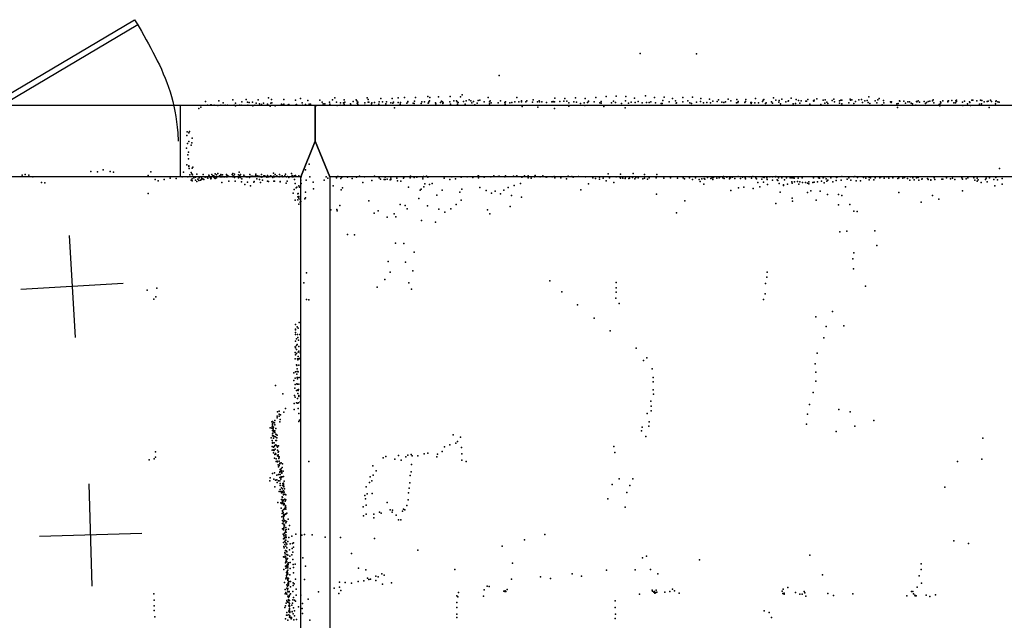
# Model space of a CAD drawing. Header units: millimetres. Extents: x -42542 to 45243, y -38526 to 67765.
# Tile 61 of 71: x -9252 to -5403, y 21705 to 24051. Entities that reach past the tile are written whole.
import ezdxf

# ---------------------------------------------------------------- set-up
doc = ezdxf.new("R2010")
doc.units = ezdxf.units.MM
for name, color, linetype in [('DOORS', 7, 'Continuous'), ('P', 9, 'Continuous'), ('PANOS', 10, 'Continuous'), ('ROOMS', 1, 'Continuous'), ('WALLS', 3, 'Continuous')]:
    doc.layers.add(name, color=color, linetype=linetype)

# ---------------------------------------------------------------- blocks, each defined once
blk = doc.blocks.new('1-Standard_3D')
for points in [[(-403.982, 5.64828), (253.382, 394.931), (263.573, 377.722), (-393.791, -11.5606), (-403.982, 5.64828)], [(263.573, 377.722), (275.367, 357.142), (283.15, 343.495), (290.844, 329.879), (298.429, 316.269), (305.882, 302.642), (313.184, 288.973), (320.313, 275.239), (327.249, 261.416), (333.971, 247.479), (340.456, 233.405), (346.686, 219.17), (352.638, 204.75), (358.291, 190.121), (363.626, 175.258), (368.62, 160.139), (373.253, 144.738), (377.503, 129.032), (381.351, 112.998), (384.774, 96.6102), (387.752, 79.8457), (390.265, 62.6802), (392.29, 45.0899), (393.807, 27.0508), (395.085, -0.90191)]]:
    blk.add_lwpolyline(points)

msp = doc.modelspace()

# ---------------------------------------------------------------- linework, layer by layer
at = {"layer": 'DOORS'}
msp.add_lwpolyline([(-8623.8, 23437.8), (-9589, 23437.8), (-9589, 23717.2), (-8623.8, 23717.2), (-8623.8, 23437.8)], dxfattribs=at)
at = {"layer": 'P'}
for p in [(-6826, 23920), (-6606, 23918), (-7377, 23833), (-8279, 23746), (-8154, 23743), (-8020, 23746), (-7894, 23746), (-7840, 23744), (-7796, 23744), (-7773, 23746), (-7748, 23748), (-7704, 23747), (-7657, 23751), (-7649, 23748), (-7615, 23750), (-7569, 23752), (-7529, 23750), (-7522, 23758), (-7420, 23748), (-7309, 23748), (-7160, 23745), (-7121, 23744), (-7079, 23746), (-7042, 23744), (-7000, 23748), (-6960, 23752), (-6920, 23753), (-6883, 23752), (-6849, 23745), (-6806, 23754), (-6771, 23748), (-6733, 23749), (-6700, 23743), (-6660, 23747), (-6622, 23749), (-6589, 23744), (-6376, 23743), (-6305, 23746), (-6236, 23745), (-5933, 23750), (-5893, 23743), (-8551, 23705), (-8544, 23710), (-8526, 23732), (-8518, 23717), (-8504, 23719), (-8503, 23719), (-8492, 23718), (-8477, 23716), (-8473, 23734), (-8466, 23718), (-8456, 23727), (-8448, 23718), (-8439, 23718), (-8418, 23738), (-8413, 23717), (-8408, 23725), (-8408, 23715), (-8393, 23718), (-8386, 23718), (-8383, 23731), (-8366, 23740), (-8361, 23729), (-8360, 23717), (-8355, 23728), (-8342, 23729), (-8340, 23715), (-8333, 23717), (-8327, 23725), (-8319, 23738), (-8314, 23723), (-8307, 23720), (-8299, 23725), (-8283, 23721), (-8280, 23718), (-8273, 23713), (-8270, 23725), (-8267, 23740), (-8266, 23726), (-8253, 23715), (-8228, 23722), (-8226, 23719), (-8219, 23740), (-8219, 23722), (-8202, 23719), (-8200, 23720), (-8173, 23737), (-8173, 23718), (-8170, 23720), (-8147, 23727), (-8146, 23718), (-8134, 23720), (-8126, 23736), (-8120, 23721), (-8115, 23721), (-8092, 23716), (-8078, 23737), (-8070, 23729), (-8065, 23723), (-8065, 23717), (-8059, 23723), (-8041, 23729), (-8039, 23722), (-8029, 23739), (-8013, 23729), (-8011, 23716), (-7999, 23718), (-7998, 23726), (-7986, 23727), (-7984, 23721), (-7983, 23738), (-7981, 23729), (-7959, 23723), (-7956, 23718), (-7948, 23732), (-7936, 23739), (-7934, 23734), (-7932, 23725), (-7930, 23729), (-7930, 23721), (-7902, 23727), (-7902, 23718), (-7890, 23729), (-7889, 23740), (-7887, 23729), (-7876, 23723), (-7875, 23726), (-7865, 23728), (-7848, 23721), (-7846, 23731), (-7833, 23731), (-7821, 23723), (-7818, 23730), (-7801, 23726), (-7793, 23725), (-7791, 23729), (-7787, 23707), (-7773, 23728), (-7765, 23721), (-7763, 23728), (-7738, 23725), (-7735, 23732), (-7734, 23730), (-7714, 23725), (-7710, 23724), (-7708, 23733), (-7682, 23724), (-7680, 23731), (-7669, 23731), (-7655, 23725), (-7654, 23726), (-7653, 23730), (-7650, 23734), (-7627, 23727), (-7625, 23723), (-7607, 23728), (-7603, 23733), (-7599, 23731), (-7598, 23724), (-7596, 23726), (-7571, 23730), (-7568, 23721), (-7555, 23734), (-7544, 23735), (-7542, 23730), (-7540, 23721), (-7538, 23728), (-7517, 23732), (-7511, 23722), (-7507, 23735), (-7495, 23738), (-7489, 23734), (-7485, 23727), (-7478, 23732), (-7473, 23719), (-7464, 23725), (-7460, 23736), (-7453, 23737), (-7436, 23731), (-7416, 23730), (-7415, 23723), (-7413, 23735), (-7409, 23726), (-7382, 23726), (-7372, 23734), (-7355, 23728), (-7354, 23722), (-7353, 23730), (-7336, 23727), (-7328, 23728), (-7316, 23730), (-7301, 23731), (-7290, 23734), (-7290, 23731), (-7288, 23712), (-7274, 23731), (-7269, 23735), (-7247, 23729), (-7245, 23739), (-7228, 23730), (-7226, 23710), (-7221, 23735), (-7220, 23730), (-7211, 23731), (-7193, 23728), (-7172, 23730), (-7166, 23732), (-7166, 23730), (-7161, 23731), (-7161, 23705), (-7140, 23732), (-7125, 23733), (-7113, 23733), (-7106, 23726), (-7105, 23713), (-7086, 23730), (-7075, 23729), (-7060, 23724), (-7045, 23726), (-7043, 23716), (-7033, 23728), (-7028, 23733), (-7028, 23732), (-7006, 23730), (-6984, 23726), (-6979, 23732), (-6979, 23725), (-6968, 23712), (-6939, 23726), (-6931, 23733), (-6923, 23728), (-6899, 23724), (-6885, 23707), (-6884, 23735), (-6872, 23725), (-6862, 23729), (-6846, 23728), (-6834, 23732), (-6819, 23726), (-6802, 23728), (-6792, 23728), (-6785, 23730), (-6766, 23726), (-6745, 23724), (-6740, 23724), (-6738, 23736), (-6713, 23731), (-6689, 23734), (-6686, 23725), (-6685, 23726), (-6660, 23731), (-6640, 23735), (-6633, 23726), (-6626, 23724), (-6606, 23729), (-6591, 23732), (-6579, 23726), (-6566, 23728), (-6555, 23741), (-6552, 23727), (-6542, 23733), (-6526, 23732), (-6520, 23739), (-6507, 23729), (-6499, 23728), (-6493, 23730), (-6483, 23741), (-6472, 23734), (-6450, 23726), (-6449, 23740), (-6445, 23728), (-6444, 23732), (-6418, 23728), (-6415, 23732), (-6413, 23740), (-6394, 23728), (-6393, 23724), (-6391, 23728), (-6379, 23727), (-6364, 23727), (-6348, 23732), (-6346, 23737), (-6343, 23740), (-6337, 23724), (-6334, 23726), (-6313, 23730), (-6310, 23725), (-6297, 23737), (-6284, 23729), (-6283, 23736), (-6278, 23723), (-6273, 23741), (-6257, 23730), (-6248, 23733), (-6247, 23734), (-6229, 23723), (-6220, 23724), (-6217, 23740), (-6208, 23736), (-6202, 23725), (-6197, 23734), (-6179, 23733), (-6176, 23733), (-6171, 23740), (-6164, 23721), (-6149, 23735), (-6148, 23733), (-6147, 23737), (-6136, 23742), (-6120, 23720), (-6111, 23737), (-6105, 23725), (-6104, 23739), (-6097, 23729), (-6093, 23724), (-6076, 23736), (-6070, 23741), (-6067, 23730), (-6048, 23734), (-6048, 23725), (-6042, 23737), (-6039, 23737), (-6038, 23723), (-6011, 23726), (-6006, 23741), (-6005, 23737), (-5999, 23738), (-5992, 23724), (-5985, 23732), (-5972, 23738), (-5962, 23740), (-5957, 23728), (-5948, 23734), (-5940, 23736), (-5936, 23728), (-5935, 23728), (-5929, 23724), (-5908, 23735), (-5902, 23727), (-5898, 23738), (-5881, 23719), (-5875, 23736), (-5874, 23726), (-5848, 23731), (-5846, 23731), (-5846, 23728), (-5844, 23730), (-5823, 23723), (-5821, 23708), (-5818, 23724), (-5813, 23734), (-5812, 23733), (-5796, 23733), (-5790, 23725), (-5780, 23730), (-5774, 23731), (-5767, 23725), (-5762, 23723), (-5749, 23718), (-5747, 23732), (-5745, 23731), (-5740, 23735), (-5735, 23729), (-5716, 23732), (-5712, 23724), (-5707, 23728), (-5701, 23732), (-5695, 23733), (-5684, 23735), (-5681, 23738), (-5679, 23726), (-5658, 23720), (-5656, 23721), (-5655, 23715), (-5653, 23731), (-5651, 23726), (-5644, 23735), (-5624, 23733), (-5624, 23731), (-5621, 23735), (-5608, 23736), (-5601, 23726), (-5594, 23726), (-5593, 23734), (-5590, 23737), (-5590, 23732), (-5567, 23729), (-5566, 23716), (-5559, 23733), (-5547, 23723), (-5540, 23731), (-5538, 23728), (-5536, 23716), (-5530, 23737), (-5527, 23737), (-5511, 23734), (-5501, 23721), (-5496, 23737), (-5492, 23723), (-5491, 23736), (-5482, 23730), (-5470, 23732), (-5466, 23733), (-5463, 23709), (-5458, 23737), (-5454, 23732), (-5438, 23723), (-5437, 23732), (-5435, 23734), (-5429, 23731), (-5424, 23729), (-8598, 23599), (-8597, 23613), (-8590, 23610), (-8588, 23614), (-8578, 23589), (-8596, 23568), (-8590, 23576), (-8582, 23561), (-8579, 23571), (-8599, 23549), (-8594, 23523), (-8592, 23534), (-8598, 23484), (-8592, 23508), (-8591, 23478), (-8591, 23478), (-8590, 23480), (-8575, 23475), (-8120, 23487), (-9242, 23444), (-9230, 23447), (-9216, 23444), (-9200, 23438), (-8973, 23458), (-8948, 23457), (-8925, 23465), (-8898, 23459), (-8885, 23456), (-8749, 23443), (-8739, 23457), (-8617, 23437), (-8611, 23456), (-8594, 23438), (-8589, 23470), (-8586, 23445), (-8581, 23454), (-8579, 23449), (-8577, 23471), (-8576, 23445), (-8564, 23436), (-8559, 23448), (-8535, 23447), (-8527, 23436), (-8524, 23437), (-8512, 23444), (-8511, 23441), (-8500, 23446), (-8497, 23442), (-8493, 23441), (-8493, 23436), (-8488, 23449), (-8488, 23449), (-8483, 23445), (-8482, 23438), (-8477, 23450), (-8471, 23442), (-8468, 23438), (-8466, 23441), (-8465, 23447), (-8465, 23438), (-8461, 23438), (-8459, 23445), (-8456, 23437), (-8451, 23437), (-8445, 23439), (-8444, 23437), (-8443, 23447), (-8441, 23443), (-8441, 23437), (-8435, 23440), (-8421, 23447), (-8419, 23450), (-8419, 23438), (-8418, 23440), (-8418, 23439), (-8418, 23438), (-8414, 23441), (-8412, 23448), (-8397, 23445), (-8394, 23456), (-8393, 23437), (-8392, 23438), (-8391, 23441), (-8388, 23447), (-8376, 23439), (-8375, 23444), (-8374, 23439), (-8372, 23439), (-8366, 23438), (-8365, 23437), (-8361, 23437), (-8354, 23437), (-8352, 23447), (-8347, 23440), (-8341, 23440), (-8339, 23439), (-8330, 23443), (-8328, 23448), (-8326, 23439), (-8325, 23439), (-8324, 23441), (-8317, 23440), (-8313, 23439), (-8312, 23438), (-8306, 23446), (-8305, 23436), (-8304, 23438), (-8298, 23442), (-8294, 23441), (-8286, 23436), (-8283, 23443), (-8283, 23439), (-8281, 23439), (-8280, 23438), (-8278, 23438), (-8271, 23441), (-8270, 23442), (-8260, 23440), (-8259, 23452), (-8256, 23438), (-8254, 23439), (-8253, 23446), (-8246, 23441), (-8237, 23438), (-8236, 23447), (-8233, 23439), (-8230, 23439), (-8226, 23441), (-8223, 23437), (-8215, 23442), (-8213, 23448), (-8209, 23438), (-8209, 23437), (-8205, 23439), (-8189, 23450), (-8187, 23443), (-8186, 23437), (-8183, 23437), (-8179, 23441), (-8175, 23440), (-8174, 23443), (-8160, 23442), (-8152, 23438), (-8152, 23438), (-8135, 23465), (-8117, 23437), (-8054, 23437), (-8010, 23439), (-8007, 23439), (-7992, 23436), (-7970, 23436), (-7935, 23436), (-7923, 23440), (-7904, 23437), (-7865, 23440), (-7823, 23436), (-7747, 23437), (-7724, 23440), (-7700, 23436), (-7676, 23436), (-7674, 23439), (-7661, 23440), (-7656, 23436), (-7563, 23438), (-7526, 23436), (-7503, 23438), (-7460, 23441), (-7458, 23441), (-7436, 23436), (-7410, 23438), (-7399, 23441), (-7382, 23439), (-7378, 23440), (-7355, 23437), (-7353, 23441), (-7322, 23440), (-7310, 23440), (-7308, 23441), (-7289, 23436), (-7286, 23438), (-7279, 23441), (-7264, 23441), (-7240, 23439), (-7239, 23438), (-7237, 23443), (-7217, 23438), (-7207, 23441), (-7194, 23436), (-7190, 23437), (-7171, 23438), (-7163, 23439), (-7135, 23438), (-7108, 23440), (-7094, 23439), (-7089, 23436), (-7067, 23439), (-7040, 23438), (-6986, 23436), (-6951, 23449), (-6921, 23438), (-6920, 23438), (-6907, 23437), (-6903, 23448), (-6896, 23436), (-6884, 23436), (-6854, 23450), (-6809, 23447), (-6761, 23447), (-6501, 23439), (-6488, 23436), (-6466, 23436), (-6443, 23439), (-6427, 23436), (-6400, 23437), (-6386, 23439), (-6350, 23437), (-6344, 23436), (-6320, 23438), (-6309, 23438), (-6298, 23438), (-6297, 23439), (-6110, 23436), (-6104, 23437), (-6055, 23438), (-6038, 23439), (-5992, 23438), (-5988, 23439), (-5885, 23437), (-5862, 23438), (-5770, 23437), (-5422, 23470), (-9166, 23416), (-9153, 23414), (-8722, 23427), (-8710, 23422), (-8687, 23427), (-8664, 23432), (-8640, 23431), (-8582, 23424), (-8577, 23430), (-8577, 23422), (-8571, 23433), (-8565, 23425), (-8559, 23419), (-8555, 23429), (-8551, 23423), (-8550, 23434), (-8545, 23425), (-8541, 23433), (-8541, 23427), (-8536, 23430), (-8532, 23427), (-8518, 23433), (-8516, 23432), (-8507, 23435), (-8505, 23430), (-8503, 23432), (-8490, 23433), (-8487, 23431), (-8482, 23434), (-8461, 23415), (-8434, 23421), (-8412, 23435), (-8409, 23421), (-8396, 23433), (-8388, 23435), (-8385, 23418), (-8383, 23430), (-8372, 23408), (-8361, 23417), (-8353, 23435), (-8349, 23402), (-8337, 23417), (-8335, 23419), (-8325, 23430), (-8314, 23427), (-8311, 23416), (-8302, 23424), (-8283, 23420), (-8279, 23419), (-8262, 23435), (-8258, 23420), (-8256, 23420), (-8233, 23419), (-8233, 23418), (-8210, 23413), (-8206, 23421), (-8200, 23435), (-8177, 23427), (-8175, 23411), (-8169, 23397), (-8161, 23403), (-8158, 23397), (-8153, 23424), (-8152, 23412), (-8132, 23424), (-8104, 23417), (-8062, 23425), (-8047, 23432), (-8026, 23402), (-8014, 23434), (-7996, 23431), (-7952, 23431), (-7910, 23416), (-7875, 23423), (-7846, 23434), (-7842, 23428), (-7827, 23427), (-7823, 23427), (-7815, 23428), (-7803, 23426), (-7801, 23432), (-7801, 23427), (-7777, 23432), (-7775, 23422), (-7762, 23420), (-7752, 23432), (-7732, 23397), (-7725, 23433), (-7710, 23435), (-7676, 23430), (-7672, 23398), (-7668, 23410), (-7650, 23407), (-7639, 23412), (-7593, 23432), (-7570, 23427), (-7548, 23430), (-7481, 23435), (-7458, 23434), (-7319, 23404), (-7294, 23411), (-7264, 23434), (-7253, 23432), (-7160, 23434), (-7137, 23434), (-7114, 23430), (-7029, 23410), (-7012, 23434), (-7001, 23431), (-6986, 23429), (-6971, 23432), (-6959, 23422), (-6946, 23434), (-6930, 23416), (-6903, 23432), (-6894, 23432), (-6885, 23431), (-6871, 23431), (-6868, 23432), (-6856, 23435), (-6848, 23430), (-6844, 23435), (-6834, 23434), (-6816, 23430), (-6809, 23432), (-6798, 23429), (-6792, 23434), (-6764, 23434), (-6734, 23432), (-6708, 23433), (-6681, 23432), (-6659, 23434), (-6653, 23430), (-6634, 23433), (-6622, 23427), (-6610, 23434), (-6596, 23427), (-6592, 23419), (-6586, 23430), (-6578, 23409), (-6577, 23431), (-6574, 23428), (-6563, 23435), (-6550, 23431), (-6545, 23434), (-6543, 23427), (-6540, 23435), (-6527, 23432), (-6518, 23433), (-6516, 23435), (-6516, 23435), (-6504, 23433), (-6498, 23431), (-6478, 23430), (-6476, 23433), (-6474, 23433), (-6456, 23431), (-6435, 23431), (-6421, 23397), (-6416, 23434), (-6415, 23430), (-6391, 23432), (-6374, 23433), (-6372, 23430), (-6367, 23416), (-6359, 23398), (-6351, 23428), (-6345, 23417), (-6342, 23435), (-6331, 23433), (-6330, 23427), (-6329, 23408), (-6310, 23425), (-6291, 23426), (-6288, 23423), (-6286, 23433), (-6283, 23411), (-6273, 23434), (-6267, 23406), (-6266, 23404), (-6263, 23426), (-6255, 23434), (-6251, 23409), (-6240, 23433), (-6234, 23434), (-6234, 23418), (-6232, 23413), (-6228, 23434), (-6225, 23432), (-6224, 23418), (-6212, 23419), (-6209, 23432), (-6207, 23409), (-6202, 23418), (-6194, 23434), (-6193, 23435), (-6192, 23416), (-6180, 23415), (-6173, 23413), (-6167, 23418), (-6167, 23410), (-6152, 23415), (-6149, 23434), (-6146, 23417), (-6134, 23418), (-6129, 23433), (-6126, 23432), (-6118, 23421), (-6112, 23434), (-6108, 23414), (-6099, 23430), (-6097, 23421), (-6093, 23424), (-6082, 23434), (-6074, 23418), (-6060, 23423), (-6059, 23435), (-6041, 23424), (-6024, 23399), (-6018, 23428), (-6011, 23435), (-6011, 23434), (-6003, 23424), (-5983, 23422), (-5977, 23435), (-5965, 23422), (-5954, 23435), (-5944, 23432), (-5931, 23435), (-5931, 23426), (-5926, 23433), (-5914, 23426), (-5908, 23434), (-5890, 23433), (-5873, 23432), (-5855, 23432), (-5839, 23434), (-5819, 23431), (-5816, 23434), (-5800, 23432), (-5793, 23435), (-5782, 23431), (-5773, 23425), (-5761, 23433), (-5756, 23426), (-5747, 23433), (-5740, 23435), (-5738, 23424), (-5726, 23429), (-5724, 23430), (-5704, 23431), (-5701, 23427), (-5691, 23426), (-5690, 23425), (-5677, 23434), (-5675, 23427), (-5648, 23428), (-5644, 23428), (-5630, 23433), (-5614, 23430), (-5606, 23432), (-5597, 23427), (-5570, 23434), (-5567, 23429), (-5553, 23430), (-5546, 23434), (-5522, 23434), (-5518, 23424), (-5510, 23432), (-5510, 23420), (-5505, 23426), (-5494, 23416), (-5477, 23427), (-5474, 23432), (-5470, 23418), (-5461, 23434), (-5445, 23427), (-5440, 23403), (-5436, 23435), (-5430, 23426), (-5412, 23431), (-5412, 23409), (-8749, 23372), (-8183, 23374), (-8179, 23388), (-8171, 23394), (-8165, 23371), (-8165, 23359), (-8163, 23373), (-8161, 23361), (-8135, 23377), (-8103, 23391), (-7995, 23387), (-7990, 23394), (-7686, 23385), (-7683, 23389), (-7621, 23366), (-7601, 23385), (-7531, 23377), (-7523, 23389), (-7453, 23396), (-7428, 23384), (-7407, 23374), (-7393, 23382), (-7373, 23371), (-7359, 23385), (-7343, 23396), (-7330, 23364), (-7058, 23387), (-6763, 23370), (-6472, 23384), (-6442, 23395), (-6385, 23392), (-6280, 23377), (-6172, 23376), (-6159, 23383), (-6123, 23381), (-6095, 23368), (-6052, 23369), (-6039, 23364), (-5816, 23376), (-5684, 23364), (-5567, 23383), (-8175, 23347), (-8164, 23348), (-8161, 23331), (-8160, 23354), (-8156, 23349), (-8156, 23338), (-8153, 23341), (-8137, 23352), (-8134, 23355), (-8001, 23325), (-7887, 23344), (-7765, 23330), (-7745, 23325), (-7691, 23353), (-7658, 23324), (-7546, 23330), (-7526, 23347), (-7334, 23322), (-7290, 23358), (-6652, 23344), (-6296, 23333), (-6232, 23354), (-6231, 23342), (-6139, 23347), (-6051, 23328), (-6007, 23330), (-5729, 23339), (-5659, 23350), (-8035, 23309), (-8012, 23310), (-8011, 23305), (-7866, 23296), (-7850, 23305), (-7788, 23293), (-7737, 23312), (-7614, 23311), (-7590, 23300), (-7566, 23312), (-7423, 23309), (-7414, 23293), (-6685, 23297), (-5992, 23304), (-5979, 23302), (-7816, 23280), (-7781, 23281), (-7681, 23267), (-7626, 23261), (-7971, 23212), (-7943, 23211), (-6046, 23223), (-6019, 23225), (-5909, 23227), (-7783, 23179), (-7750, 23177), (-5901, 23169), (-7710, 23143), (-5991, 23141), (-7811, 23107), (-7744, 23104), (-5996, 23117), (-8131, 23062), (-7804, 23065), (-7715, 23070), (-6330, 23065), (-5993, 23078), (-8141, 23024), (-7825, 23037), (-7731, 23024), (-7179, 23031), (-6920, 23025), (-6337, 23021), (-6331, 23045), (-8753, 22995), (-8715, 23002), (-7855, 23007), (-7720, 22999), (-7133, 22988), (-6921, 23004), (-6920, 22987), (-6338, 22981), (-5946, 23011), (-8727, 22960), (-8719, 22969), (-8131, 22958), (-8121, 22957), (-7072, 22937), (-6922, 22964), (-6909, 22943), (-6344, 22958), (-6075, 22912), (-8174, 22860), (-8159, 22868), (-7006, 22885), (-6140, 22890), (-8174, 22829), (-8173, 22842), (-8173, 22840), (-8173, 22821), (-8167, 22852), (-8166, 22822), (-8163, 22846), (-8157, 22822), (-6944, 22836), (-6100, 22853), (-6030, 22855), (-8174, 22796), (-8170, 22804), (-8167, 22783), (-8165, 22810), (-8162, 22800), (-6109, 22808), (-8175, 22773), (-8175, 22751), (-8173, 22769), (-8170, 22778), (-8170, 22763), (-8170, 22747), (-8163, 22752), (-8161, 22756), (-8160, 22775), (-8156, 22750), (-6842, 22768), (-6135, 22748), (-8175, 22726), (-8174, 22742), (-8166, 22727), (-8165, 22722), (-8163, 22736), (-8163, 22726), (-8159, 22726), (-8155, 22729), (-6813, 22720), (-6800, 22730), (-6142, 22707), (-8180, 22672), (-8173, 22676), (-8170, 22703), (-8168, 22702), (-8168, 22700), (-8168, 22667), (-8167, 22687), (-8167, 22677), (-8164, 22677), (-8163, 22676), (-8161, 22702), (-6780, 22688), (-6140, 22674), (-8180, 22642), (-8175, 22651), (-8169, 22629), (-8167, 22653), (-8167, 22628), (-8166, 22653), (-8166, 22648), (-8166, 22628), (-8160, 22628), (-8159, 22654), (-6776, 22654), (-6776, 22637), (-6140, 22639), (-8252, 22622), (-8223, 22590), (-8176, 22612), (-8175, 22626), (-8170, 22603), (-8164, 22605), (-8164, 22591), (-8163, 22603), (-8162, 22607), (-6776, 22606), (-6775, 22589), (-6150, 22595), (-8179, 22552), (-8178, 22583), (-8175, 22577), (-8170, 22555), (-8166, 22572), (-8166, 22553), (-8162, 22554), (-8161, 22582), (-8160, 22583), (-8160, 22579), (-8155, 22558), (-6785, 22561), (-8244, 22520), (-8237, 22522), (-8219, 22518), (-8213, 22532), (-8179, 22529), (-8163, 22533), (-8160, 22513), (-6799, 22513), (-6784, 22541), (-6784, 22523), (-6165, 22548), (-6050, 22528), (-6006, 22520), (-8266, 22480), (-8264, 22482), (-8264, 22481), (-8259, 22478), (-8256, 22476), (-8254, 22485), (-8245, 22502), (-8245, 22496), (-8238, 22503), (-8237, 22510), (-8235, 22480), (-8234, 22490), (-8232, 22508), (-8160, 22482), (-8158, 22487), (-6792, 22480), (-6172, 22510), (-5913, 22486), (-8272, 22457), (-8266, 22455), (-8265, 22461), (-8264, 22464), (-8263, 22473), (-8263, 22469), (-8263, 22447), (-8262, 22436), (-8261, 22453), (-8260, 22460), (-8260, 22446), (-8260, 22442), (-8255, 22469), (-8254, 22445), (-8254, 22439), (-8251, 22454), (-6822, 22445), (-6819, 22459), (-6793, 22464), (-6177, 22471), (-6060, 22442), (-5988, 22464), (-8269, 22418), (-8265, 22407), (-8264, 22434), (-8263, 22426), (-8263, 22400), (-8263, 22397), (-8260, 22426), (-8260, 22416), (-8257, 22423), (-8257, 22398), (-8252, 22422), (-8251, 22408), (-8250, 22432), (-8249, 22431), (-8248, 22408), (-8247, 22418), (-8245, 22428), (-7557, 22430), (-7547, 22397), (-7540, 22404), (-7529, 22420), (-6805, 22423), (-5487, 22416), (-8721, 22363), (-8265, 22384), (-8265, 22370), (-8261, 22371), (-8259, 22381), (-8259, 22359), (-8258, 22368), (-8257, 22384), (-8257, 22370), (-8254, 22388), (-8253, 22374), (-8250, 22391), (-8247, 22387), (-8247, 22386), (-8244, 22382), (-8244, 22370), (-8242, 22362), (-8240, 22387), (-8240, 22365), (-7657, 22358), (-7601, 22365), (-7591, 22383), (-7570, 22391), (-7525, 22380), (-6929, 22384), (-6926, 22360), (-8746, 22332), (-8726, 22336), (-8721, 22342), (-8256, 22339), (-8255, 22353), (-8252, 22357), (-8250, 22354), (-8249, 22336), (-8249, 22326), (-8245, 22327), (-8244, 22348), (-8244, 22324), (-8243, 22347), (-8242, 22351), (-8241, 22346), (-8240, 22345), (-8239, 22337), (-8238, 22343), (-8238, 22342), (-8238, 22327), (-8230, 22320), (-8121, 22326), (-7831, 22340), (-7820, 22345), (-7786, 22335), (-7771, 22349), (-7761, 22330), (-7742, 22343), (-7735, 22350), (-7721, 22353), (-7718, 22348), (-7695, 22347), (-7671, 22356), (-7621, 22344), (-7619, 22354), (-7523, 22356), (-7523, 22330), (-7507, 22326), (-5587, 22326), (-5491, 22335), (-8256, 22281), (-8242, 22312), (-8240, 22304), (-8240, 22304), (-8238, 22310), (-8235, 22319), (-8235, 22316), (-8235, 22285), (-8235, 22283), (-8234, 22294), (-8232, 22287), (-8230, 22297), (-8229, 22288), (-8228, 22289), (-8227, 22283), (-8226, 22302), (-8224, 22316), (-8222, 22287), (-7871, 22309), (-7858, 22289), (-7722, 22285), (-7720, 22314), (-8274, 22250), (-8272, 22261), (-8263, 22279), (-8258, 22257), (-8252, 22253), (-8247, 22272), (-8247, 22254), (-8245, 22244), (-8240, 22274), (-8240, 22250), (-8235, 22263), (-8235, 22250), (-8233, 22275), (-8233, 22263), (-8231, 22256), (-8229, 22266), (-8229, 22263), (-8227, 22280), (-8226, 22265), (-8221, 22267), (-8218, 22249), (-7884, 22243), (-7882, 22266), (-7875, 22250), (-7870, 22272), (-7725, 22271), (-6909, 22258), (-6855, 22258), (-8255, 22227), (-8237, 22208), (-8234, 22216), (-8233, 22239), (-8233, 22232), (-8231, 22208), (-8228, 22222), (-8226, 22208), (-8225, 22231), (-8224, 22218), (-8224, 22204), (-8223, 22240), (-8221, 22241), (-8220, 22235), (-8220, 22211), (-8219, 22229), (-8219, 22226), (-8218, 22205), (-8217, 22218), (-7898, 22226), (-7729, 22221), (-7727, 22242), (-6936, 22236), (-6879, 22204), (-6867, 22232), (-5636, 22225), (-8228, 22203), (-8228, 22177), (-8226, 22188), (-8225, 22185), (-8225, 22172), (-8225, 22171), (-8224, 22167), (-8223, 22169), (-8222, 22175), (-8221, 22198), (-8221, 22195), (-8221, 22174), (-8215, 22198), (-8215, 22178), (-8214, 22170), (-8211, 22195), (-8211, 22176), (-7903, 22192), (-7900, 22179), (-7893, 22199), (-7874, 22201), (-7733, 22175), (-7732, 22203), (-6953, 22179), (-8243, 22165), (-8231, 22164), (-8229, 22143), (-8228, 22161), (-8225, 22131), (-8224, 22134), (-8223, 22161), (-8222, 22162), (-8220, 22156), (-8219, 22138), (-8218, 22161), (-8218, 22158), (-8217, 22140), (-8214, 22147), (-8213, 22154), (-8213, 22145), (-8212, 22147), (-8211, 22139), (-7909, 22148), (-7898, 22155), (-7845, 22127), (-7815, 22165), (-7804, 22136), (-7796, 22127), (-7794, 22135), (-7755, 22132), (-7751, 22139), (-7746, 22136), (-7739, 22154), (-6885, 22147), (-8227, 22109), (-8226, 22122), (-8224, 22095), (-8222, 22126), (-8221, 22114), (-8221, 22090), (-8220, 22110), (-8220, 22104), (-8219, 22119), (-8219, 22097), (-8218, 22113), (-8216, 22117), (-8215, 22094), (-8214, 22094), (-8211, 22121), (-8211, 22119), (-8209, 22091), (-8208, 22123), (-8202, 22100), (-7908, 22113), (-7897, 22119), (-7868, 22119), (-7868, 22105), (-7839, 22123), (-7780, 22116), (-7771, 22097), (-7762, 22098), (-8225, 22083), (-8224, 22062), (-8221, 22059), (-8219, 22081), (-8219, 22066), (-8219, 22065), (-8218, 22075), (-8218, 22070), (-8217, 22077), (-8213, 22057), (-8213, 22051), (-8211, 22086), (-8211, 22068), (-8210, 22060), (-8201, 22061), (-8197, 22076), (-8222, 22041), (-8220, 22023), (-8219, 22035), (-8218, 22037), (-8216, 22046), (-8216, 22029), (-8216, 22024), (-8215, 22047), (-8215, 22013), (-8213, 22018), (-8212, 22018), (-8211, 22039), (-8211, 22034), (-8210, 22049), (-8210, 22029), (-8204, 22013), (-8200, 22028), (-8188, 22034), (-8172, 22041), (-8149, 22038), (-8139, 22040), (-8109, 22039), (-8058, 22030), (-7998, 22029), (-7865, 22024), (-7278, 22020), (-7199, 22040), (-5601, 22016), (-8221, 22009), (-8219, 21993), (-8218, 21988), (-8215, 22001), (-8213, 21978), (-8212, 21994), (-8212, 21994), (-8212, 21994), (-8211, 22008), (-8210, 21976), (-8208, 21988), (-8207, 22002), (-8207, 21974), (-8197, 21980), (-8195, 22004), (-8187, 21985), (-8185, 22005), (-8182, 22008), (-8181, 21991), (-7695, 21979), (-7366, 21994), (-5544, 22005), (-8220, 21953), (-8218, 21951), (-8215, 21970), (-8214, 21965), (-8214, 21956), (-8212, 21945), (-8211, 21952), (-8210, 21937), (-8208, 21972), (-8208, 21962), (-8207, 21943), (-8206, 21961), (-8205, 21947), (-8204, 21959), (-8196, 21956), (-8188, 21961), (-8184, 21971), (-8184, 21942), (-8145, 21949), (-7955, 21966), (-6818, 21949), (-6802, 21956), (-6595, 21941), (-6164, 21960), (-8219, 21903), (-8213, 21929), (-8213, 21916), (-8211, 21933), (-8211, 21909), (-8209, 21915), (-8208, 21921), (-8207, 21933), (-8206, 21897), (-8205, 21910), (-8204, 21901), (-8203, 21925), (-8203, 21916), (-8203, 21910), (-8202, 21923), (-8201, 21929), (-8195, 21907), (-8194, 21931), (-8183, 21923), (-8182, 21911), (-8175, 21924), (-8134, 21917), (-7927, 21909), (-7899, 21902), (-7551, 21904), (-7325, 21928), (-6958, 21901), (-6846, 21902), (-6786, 21903), (-5728, 21925), (-5728, 21903), (-8212, 21867), (-8210, 21871), (-8209, 21892), (-8209, 21880), (-8209, 21873), (-8207, 21882), (-8206, 21887), (-8205, 21892), (-8205, 21888), (-8205, 21869), (-8204, 21864), (-8203, 21885), (-8203, 21861), (-8202, 21870), (-8201, 21868), (-8196, 21882), (-8182, 21890), (-8173, 21866), (-8138, 21865), (-7906, 21859), (-7892, 21869), (-7887, 21865), (-7881, 21866), (-7860, 21878), (-7860, 21861), (-7850, 21875), (-7836, 21887), (-7827, 21881), (-7330, 21866), (-7216, 21875), (-7177, 21868), (-7092, 21887), (-7056, 21877), (-6758, 21886), (-6114, 21883), (-5736, 21879), (-8217, 21853), (-8214, 21825), (-8208, 21844), (-8207, 21830), (-8205, 21839), (-8205, 21824), (-8204, 21850), (-8204, 21842), (-8203, 21829), (-8201, 21852), (-8201, 21848), (-8201, 21842), (-8200, 21857), (-8193, 21857), (-8193, 21836), (-8183, 21852), (-8183, 21841), (-8179, 21848), (-8171, 21826), (-8023, 21830), (-8002, 21854), (-8002, 21834), (-7997, 21822), (-7979, 21853), (-7955, 21850), (-7929, 21856), (-7833, 21846), (-7798, 21851), (-7436, 21824), (-7424, 21839), (-7424, 21838), (-7417, 21837), (-7360, 21819), (-7354, 21820), (-7347, 21825), (-6780, 21823), (-6779, 21819), (-6764, 21823), (-6700, 21826), (-6692, 21820), (-6272, 21819), (-6268, 21827), (-6249, 21833), (-5744, 21834), (-5727, 21850), (-8727, 21809), (-8726, 21784), (-8214, 21809), (-8212, 21813), (-8209, 21808), (-8208, 21783), (-8207, 21807), (-8204, 21816), (-8203, 21816), (-8203, 21799), (-8202, 21797), (-8201, 21795), (-8201, 21786), (-8200, 21783), (-8199, 21816), (-8199, 21800), (-8199, 21798), (-8198, 21817), (-8197, 21803), (-8197, 21782), (-8193, 21809), (-8184, 21818), (-8184, 21785), (-8182, 21794), (-8177, 21784), (-8171, 21803), (-8153, 21803), (-8124, 21788), (-8084, 21816), (-8004, 21810), (-7543, 21801), (-7539, 21797), (-7536, 21813), (-7439, 21799), (-7356, 21818), (-7351, 21817), (-6924, 21781), (-6829, 21807), (-6773, 21815), (-6771, 21818), (-6769, 21811), (-6767, 21812), (-6761, 21815), (-6730, 21815), (-6710, 21818), (-6674, 21811), (-6269, 21810), (-6264, 21811), (-6264, 21807), (-6220, 21813), (-6203, 21807), (-6194, 21807), (-6185, 21817), (-6183, 21812), (-6179, 21799), (-6093, 21810), (-6071, 21802), (-5995, 21809), (-5784, 21801), (-5766, 21817), (-5761, 21817), (-5758, 21809), (-5753, 21803), (-5752, 21800), (-5748, 21800), (-5709, 21803), (-5694, 21798), (-5672, 21804), (-8726, 21762), (-8726, 21743), (-8215, 21755), (-8213, 21762), (-8210, 21772), (-8206, 21779), (-8203, 21776), (-8200, 21774), (-8200, 21761), (-8199, 21764), (-8198, 21743), (-8197, 21770), (-8197, 21763), (-8197, 21759), (-8197, 21751), (-8197, 21749), (-8197, 21742), (-8188, 21764), (-8185, 21772), (-8181, 21754), (-8178, 21742), (-8174, 21780), (-8162, 21758), (-8147, 21751), (-8146, 21771), (-7543, 21774), (-7543, 21755), (-6924, 21755), (-6342, 21742), (-8724, 21719), (-8213, 21711), (-8209, 21725), (-8207, 21736), (-8206, 21725), (-8203, 21706), (-8200, 21741), (-8200, 21727), (-8199, 21738), (-8197, 21739), (-8197, 21717), (-8196, 21740), (-8196, 21735), (-8196, 21723), (-8196, 21719), (-8195, 21716), (-8191, 21711), (-8189, 21716), (-8189, 21713), (-8187, 21740), (-8186, 21738), (-8183, 21730), (-8180, 21707), (-8178, 21722), (-8170, 21708), (-8146, 21731), (-8117, 21706), (-7543, 21729), (-7543, 21716), (-6924, 21712), (-6923, 21729), (-6322, 21736), (-6313, 21716)]:
    msp.add_point(p, dxfattribs=at)
at = {"layer": 'PANOS'}
for points in [[(-9058.5, 23208.7), (-9035.2, 22809.4)], [(-8847.2, 23020.7), (-9246.5, 22997.4)], [(-8968.9, 21838.6), (-8980.5, 22238.4)], [(-8774.8, 22044.3), (-9174.6, 22032.7)]]:
    msp.add_lwpolyline(points, dxfattribs=at)
at = {"layer": 'ROOMS'}
for points in [[(-8153.4, 23437.8), (-9899.6, 23437.8), (-9899.6, 20612.1), (-8153.4, 20612.1), (-8153.4, 23437.8)], [(-2921, 23437.8), (-8039.1, 23437.8), (-8039.1, 20555), (-8039.1, 19723.1), (-6273.8, 19723.1), (-6273.8, 20618.5), (-5486.4, 20618.5), (-2921, 20618.5), (-2921, 23437.8)]]:
    msp.add_lwpolyline(points, close=True, dxfattribs=at)
at = {"layer": 'WALLS'}
for points in [[(-8153.4, 23437.8), (-9899.6, 23437.8), (-9956.8, 23577.5), (-9956.8, 23717.2), (-8096.2, 23717.2), (-8096.2, 23577.5), (-8153.4, 23437.8)], [(-8096.2, 23717.2), (-2679.7, 23717.2), (-2800.3, 23577.5), (-2921, 23437.8), (-8039.1, 23437.8), (-8096.2, 23577.5), (-8096.2, 23717.2)], [(-8153.4, 20612.1), (-8153.4, 23437.8), (-8096.2, 23577.5), (-8039.1, 23437.8), (-8039.1, 20555), (-8096.2, 20555), (-8153.4, 20612.1)]]:
    msp.add_lwpolyline(points, dxfattribs=at)

# ---------------------------------------------------------------- block references
at = {"layer": 'DOORS', "xscale": -1.2, "yscale": -1.2, "rotation": 180}
msp.add_blockref('1-Standard_3D', (-9106.4, 23577.5), dxfattribs=at)

doc.saveas('drawing.dxf')
